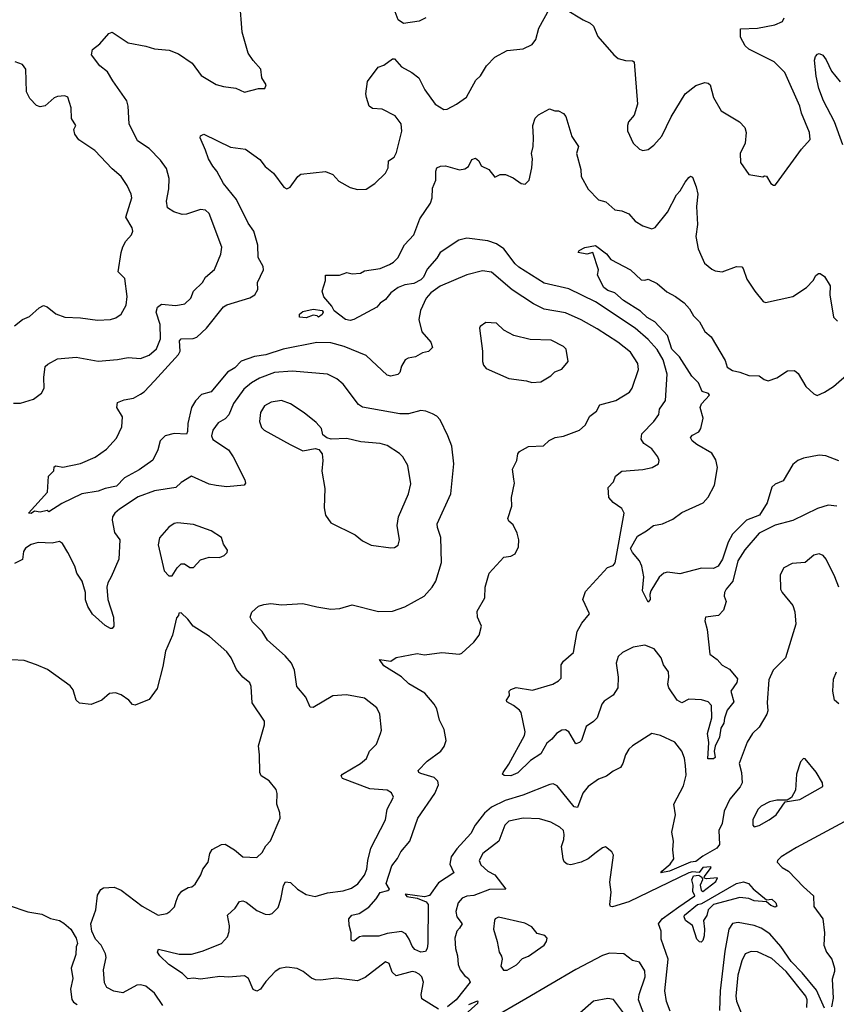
# Model space of a CAD drawing. Extents: x 1493970 to 1595317, y 729910 to 844791.
# Tile 182 of 256: x 1534990 to 1539622, y 800939 to 806525. Entities that reach past the tile are written whole.
import ezdxf

# ---------------------------------------------------------------- set-up
doc = ezdxf.new("R2010")
doc.units = 0

msp = doc.modelspace()

# ---------------------------------------------------------------- linework, layer by layer
at = {"layer": '0CON10XD'}
for points in [[(1534955, 804350), (1534995, 804348.8), (1535068.3, 804371.7), (1535113.9, 804406.1), (1535128.8, 804435), (1535127.1, 804495), (1535135, 804556.7), (1535149.1, 804570.9), (1535205, 804600.8), (1535310.3, 804610.3), (1535435, 804587.1), (1535545, 804596.7), (1535605, 804609.5), (1535675, 804603.8), (1535725, 804622.1), (1535765, 804658.5), (1535789.2, 804715), (1535786.9, 804795), (1535764.6, 804865.4), (1535770.6, 804895), (1535795, 804911.2), (1535876.2, 804903.8), (1535926.7, 804913.3), (1535960, 804945), (1535975.6, 804985), (1536027.5, 805035), (1536044.2, 805065), (1536095, 805107.5), (1536131.5, 805195), (1536135.5, 805235), (1536064.6, 805424.6), (1536043.6, 805443.6), (1536015, 805447.3), (1535935, 805421.8), (1535910.6, 805420.6), (1535863.8, 805435), (1535828.1, 805458.1), (1535822.5, 805495), (1535836.4, 805565), (1535837.9, 805625), (1535821.5, 805681.5), (1535788.4, 805728.4), (1535724, 805794), (1535657.8, 805837.8), (1535610.8, 805935), (1535605.8, 806035), (1535597.1, 806065), (1535517.4, 806177.4), (1535488.3, 806228.3), (1535443.4, 806263.4), (1535397.5, 806325), (1535403.3, 806355), (1535445, 806388.8), (1535495, 806447.5), (1535515, 806453.8), (1535605, 806393.3), (1535705, 806375.6), (1535755, 806359.4), (1535837.7, 806352.3), (1535890.6, 806330.6), (1535967.9, 806277.9), (1536018.9, 806208.9), (1536105, 806157.8), (1536145, 806145.6), (1536215.7, 806135.7), (1536265, 806113.8), (1536345, 806133.8), (1536380, 806135), (1536387.5, 806155), (1536362.5, 806195), (1536358, 806245), (1536313.1, 806293.1), (1536285, 806335.8), (1536252.5, 806455), (1536239.3, 806625)], [(1536990.5, 806020.5), (1536971.2, 806035), (1536957, 806083), (1536953.8, 806105), (1536962.5, 806175), (1537022.5, 806255), (1537055, 806267.5), (1537105, 806302.5), (1537115, 806302.5), (1537155, 806256.7), (1537213.3, 806225), (1537253.3, 806195), (1537287.9, 806127.9), (1537346.2, 806045), (1537395, 806016.2), (1537415, 806018), (1537466.7, 806045), (1537523.3, 806085), (1537577.7, 806182.3), (1537604.1, 806205.9), (1537637, 806263), (1537685, 806312), (1537755, 806350), (1537845, 806360), (1537896.2, 806385), (1537917, 806413), (1537933.7, 806476.3), (1537994.3, 806585.7)], [(1537293.3, 806535), (1537255, 806517.1), (1537166.1, 806503.9), (1537136.7, 806525), (1537114, 806585)], [(1538085, 806584), (1538185, 806524), (1538225, 806506), (1538245, 806488.8), (1538269.1, 806429.1), (1538358.8, 806325), (1538385, 806304.2), (1538425, 806294.2), (1538465, 806292.5), (1538475.5, 806285.5), (1538494.1, 806045.9), (1538475, 805982.5), (1538443.3, 805945), (1538436.7, 805925), (1538437.5, 805895), (1538470, 805825), (1538505, 805790), (1538525, 805783.3), (1538555, 805788.8), (1538587, 805813), (1538632, 805865), (1538685.5, 805974.5), (1538764.3, 806105), (1538825, 806151.4), (1538875, 806167.8), (1538895, 806165.6), (1538905.4, 806155.4), (1538925, 806083.3), (1538967.9, 806007.9), (1539073.3, 805945), (1539102.9, 805912.9), (1539110, 805885), (1539105.6, 805825), (1539076.7, 805765), (1539077.5, 805715), (1539125, 805647.5), (1539205, 805633.3), (1539215, 805640), (1539225, 805637.5), (1539250, 805595), (1539265, 805586.7), (1539275, 805586.7), (1539283.3, 805595), (1539425, 805790), (1539473.3, 805845), (1539470, 805885), (1539423.9, 805993.9), (1539415.5, 806035), (1539328.9, 806225), (1539269.4, 806285), (1539125, 806357.1), (1539105, 806376), (1539077.5, 806425), (1539077.5, 806472.5), (1539175, 806476.4), (1539273.7, 806496.3), (1539315.8, 806515), (1539326.7, 806535)], [(1539659.3, 805815), (1539611.1, 805945), (1539549.6, 806065), (1539522.1, 806135), (1539507.1, 806205), (1539497.5, 806295), (1539503, 806317), (1539515, 806330), (1539525, 806333.8), (1539545, 806323.8), (1539565, 806298), (1539593.9, 806233.9), (1539642.6, 806172.6)], [(1535587, 805057), (1535548.6, 805095), (1535564.4, 805205), (1535575, 805236.7), (1535590.9, 805269.1), (1535624, 805305), (1535630.8, 805325), (1535628, 805345), (1535591.2, 805405), (1535625.5, 805514.5), (1535622.5, 805535), (1535599.2, 805585), (1535565.4, 805635.4), (1535515, 805678.6), (1535415, 805782), (1535325, 805843.3), (1535302.5, 805875), (1535297, 805903), (1535307.5, 805925), (1535283.3, 805965), (1535281.2, 806025), (1535262, 806085), (1535245, 806092.5), (1535205, 806090), (1535185, 806082), (1535135, 806036.7), (1535105, 806030), (1535085, 806037.5), (1535047, 806077), (1535027.5, 806115), (1535024.2, 806245), (1535005, 806270.8), (1534965, 806286.7)], [(1539635, 803306), (1539613.1, 803365), (1539564.2, 803465), (1539548, 803485), (1539525, 803494.2), (1539495, 803488.1), (1539445, 803446.2), (1539370.3, 803439.7), (1539323.3, 803415), (1539303.9, 803376.1), (1539306, 803295), (1539314, 803275), (1539375, 803202.5), (1539387.1, 803165), (1539392, 803095), (1539334, 802905), (1539263.3, 802835), (1539239.5, 802780.5), (1539228.7, 802651.3), (1539232.9, 802605), (1539227.1, 802585), (1539185, 802511.4), (1539147.1, 802475), (1539116.4, 802426.4), (1539070, 802305), (1539084.4, 802254.4), (1539088.1, 802195), (1539077, 802173), (1539017.7, 802102.3), (1538984.7, 802035.3), (1538974.4, 801965), (1538954.5, 801925), (1538960, 801845), (1538944.1, 801825), (1538865, 801779.9), (1538825, 801748.6), (1538795, 801746.1), (1538675, 801694.5), (1538626.7, 801685), (1538631.1, 801695), (1538679.6, 801735), (1538700.5, 801765), (1538693.8, 801815), (1538697.5, 801865), (1538688.5, 801915), (1538708.9, 802015), (1538699.7, 802075), (1538755, 802178), (1538770.1, 802239.9), (1538765.4, 802294.6), (1538761.1, 802335), (1538745.7, 802375), (1538706.6, 802426.6), (1538624.1, 802464.1), (1538575, 802476), (1538465, 802406), (1538445, 802386.2), (1538425.8, 802355), (1538411.5, 802305), (1538397.4, 802282.6), (1538355, 802262.5), (1538317.3, 802232.7), (1538272.6, 802217.4), (1538214.7, 802175.3), (1538183.2, 802136.8), (1538154.3, 802055.7), (1538135, 802058.6), (1538038.3, 802178.3), (1538015, 802190), (1537996.1, 802186.1), (1537844.1, 802125.9), (1537744, 802096), (1537665, 802057.5), (1537625.6, 802024.4), (1537572.9, 801955), (1537548.8, 801908.8), (1537468.5, 801821.5), (1537437.1, 801775), (1537430, 801735), (1537453.1, 801685), (1537365, 801628.6), (1537315, 801555.6), (1537285, 801548.9), (1537176.7, 801565), (1537185, 801550.7), (1537245, 801540.7), (1537295, 801520.3), (1537306, 801506), (1537303.9, 801285), (1537300, 801255), (1537291.3, 801238.7), (1537265, 801234.7), (1537230.3, 801250.3), (1537215, 801268.8), (1537199.5, 801309.5), (1537179.5, 801339.5), (1537155, 801352), (1537075, 801340.3), (1537027.5, 801325), (1536934, 801326), (1536917.7, 801322.3), (1536885, 801297.5), (1536875, 801300), (1536870, 801305), (1536870, 801345), (1536858.3, 801388.3), (1536857.5, 801425), (1536873.8, 801445), (1536914.7, 801455.3), (1536969.3, 801490.7), (1537012.2, 801537.8), (1537035, 801574.3), (1537078, 801585), (1537087.1, 801592.9), (1537068.6, 801625), (1537101.1, 801725), (1537133.5, 801766.5), (1537150.9, 801805), (1537203.2, 801865), (1537247.8, 801995), (1537344.2, 802135), (1537365.8, 802184.2), (1537362, 802205), (1537341.2, 802225), (1537265, 802248.9), (1537253.8, 802255), (1537250.8, 802265), (1537300.6, 802319.4), (1537378, 802375), (1537398.3, 802401.7), (1537408, 802435), (1537397.3, 802497.3), (1537371.2, 802551.2), (1537355.6, 802615), (1537341.4, 802641.4), (1537286.9, 802705), (1537197.6, 802757.6), (1537155, 802797.8), (1537055, 802858.6), (1537030, 802895), (1537094, 802886), (1537125, 802905.8), (1537245, 802930), (1537285, 802921.5), (1537385, 802935.4), (1537485, 802925.8), (1537498.3, 802931.7), (1537565, 802993.3), (1537596.1, 803033.9), (1537609.2, 803085), (1537585.8, 803135), (1537585, 803170), (1537628, 803245), (1537630.8, 803305), (1537652.5, 803385), (1537735, 803476.2), (1537775, 803482.5), (1537800, 803495), (1537818.8, 803535), (1537821.2, 803575), (1537811.7, 803611.7), (1537788.8, 803658.8), (1537765, 803680), (1537758, 803695), (1537782, 803765), (1537780, 803815), (1537795.6, 803895), (1537792, 803918), (1537785.7, 803975), (1537809.2, 804025), (1537815, 804062.5), (1537825, 804076.2), (1537875.8, 804104.2), (1537961.7, 804108.3), (1537992.7, 804137.3), (1538027.5, 804155), (1538075, 804162), (1538165, 804196.2), (1538196.2, 804225), (1538224, 804275), (1538261.2, 804305), (1538279.4, 804340.6), (1538371.2, 804365), (1538448.3, 804411.7), (1538464.4, 804435), (1538500.3, 804539.7), (1538496.5, 804575), (1538455, 804639.4), (1538382.9, 804695), (1538265, 804771.8), (1538175, 804822.9), (1538085, 804861.1), (1537965, 804882.5), (1537903.6, 804913.6), (1537783.1, 804993.1), (1537665, 805091.9), (1537615, 805099.5), (1537525, 805077.5), (1537375, 805013.8), (1537321.9, 804975), (1537295, 804945.7), (1537263.3, 804875), (1537254.5, 804825), (1537271.5, 804755), (1537321.9, 804695), (1537331.4, 804665), (1537308, 804642), (1537274.7, 804635.3), (1537235, 804612.9), (1537192.5, 804605), (1537176.7, 804595), (1537155, 804560), (1537146.4, 804523.6), (1537135, 804512.9), (1537095, 804502.5), (1537075, 804508), (1536955, 804620.8), (1536830.2, 804670.2), (1536755, 804692.7), (1536675, 804694.6), (1536483.6, 804656.4), (1536385, 804624.2), (1536322.5, 804615), (1536245, 804588.7), (1536210.2, 804549.8), (1536168.9, 804525), (1536075, 804414.6), (1536021.8, 804398.2), (1535987.1, 804362.9), (1535965, 804324.2), (1535943.2, 804235), (1535942, 804188), (1535936.3, 804173.7), (1535865, 804178), (1535815, 804164.7), (1535786.7, 804135), (1535772.7, 804085), (1535744.4, 804025.6), (1535668.3, 803971.7), (1535584.4, 803925.6), (1535539.3, 803879.3), (1535474, 803866), (1535435, 803849.8), (1535342.5, 803835), (1535228.8, 803781.2), (1535155, 803733.3), (1535145, 803740), (1535105, 803731.2), (1535073.6, 803736.4), (1535055, 803724), (1535040, 803725), (1535146.7, 803845), (1535153.9, 803936.1), (1535182.5, 803965), (1535185, 803987.5), (1535195, 803993.3), (1535235, 803985.6), (1535335, 804008.2), (1535416.9, 804043.1), (1535482, 804088), (1535538.9, 804151.1), (1535569.3, 804215), (1535572.7, 804272.7), (1535541.4, 804325), (1535545, 804353.3), (1535582.1, 804367.9), (1535635, 804378.6), (1535675, 804400.8), (1535695, 804412.9), (1535754.3, 804475.7), (1535890.4, 804625), (1535900.4, 804645), (1535897.1, 804702.9), (1535904.7, 804715.3), (1535972.9, 804717.1), (1535995, 804723.9), (1536048.5, 804775), (1536145, 804895.6), (1536165, 804907.5), (1536295, 804946.2), (1536323.3, 804965), (1536340, 804995), (1536338.9, 805035), (1536372.2, 805105), (1536371.1, 805125), (1536343.1, 805175), (1536340, 805245), (1536317.8, 805325), (1536285, 805370), (1536220, 805505), (1536145.7, 805595), (1536108, 805665), (1536085, 805693.3), (1536061.4, 805735), (1536044.5, 805784.5), (1536012.5, 805855), (1536015, 805866.2), (1536035, 805875.8), (1536185, 805802.5), (1536271.3, 805791.3), (1536352.1, 805732.1), (1536382.9, 805692.9), (1536429.4, 805655), (1536488.8, 805575), (1536505, 805566.2), (1536523.3, 805575), (1536566.7, 805635), (1536585, 805648), (1536725, 805663.3), (1536765, 805646.2), (1536799.3, 805609.3), (1536865, 805573.3), (1536905, 805561.2), (1536955, 805564.2), (1537005, 805596.2), (1537065.5, 805654.5), (1537080, 805685), (1537082.5, 805725), (1537113.8, 805745), (1537127.6, 805772.4), (1537157.9, 805892.1), (1537154, 805935), (1537119.3, 805979.3), (1537045, 806017.5), (1536990.5, 806020.5)], [(1539625, 803765.8), (1539575, 803771.4), (1539515, 803751.4), (1539375, 803684.4), (1539275, 803656.5), (1539185, 803612.5), (1539102.7, 803517.3), (1539063.9, 803455), (1539035, 803338.8), (1538997.1, 803295), (1538987.1, 803275), (1538985.8, 803255), (1538997.1, 803225), (1538982, 803175), (1538954.3, 803145.7), (1538880, 803135), (1538876.2, 803115), (1538890, 803065), (1538904, 802925), (1538946.2, 802896.2), (1538975, 802862.9), (1539015, 802840.5), (1539062.1, 802785), (1539058.2, 802765), (1539023.1, 802715), (1539040, 802655), (1539002.5, 802607.5), (1538987.6, 802562.4), (1538983.5, 802535), (1538966.8, 802505), (1538958.5, 802455), (1538935.4, 802404.6), (1538929.6, 802375), (1538935, 802340), (1538925, 802331.1), (1538892.2, 802332.2), (1538898, 802425), (1538891.4, 802475), (1538915.8, 802565), (1538912.9, 802635), (1538895, 802655.5), (1538857.3, 802667.3), (1538785, 802670), (1538745, 802649.2), (1538718.2, 802665), (1538672.5, 802735), (1538666.8, 802755), (1538672.3, 802795), (1538669.2, 802825), (1538642.1, 802865), (1538628, 802905), (1538587.8, 802955), (1538535.9, 802975.9), (1538470, 802965), (1538409.5, 802935), (1538385, 802913.3), (1538372.8, 802875), (1538383.5, 802795), (1538382.7, 802735), (1538355, 802693.1), (1538305, 802659.5), (1538291.7, 802641.7), (1538264.5, 802565), (1538245, 802543.1), (1538202.5, 802515), (1538176.2, 802435), (1538165, 802423.8), (1538145, 802416.7), (1538104.6, 802484.6), (1538085, 802495.5), (1538065, 802494.5), (1538035, 802475.5), (1538007.3, 802442.7), (1537979.1, 802420.9), (1537945, 802360.9), (1537887.6, 802322.4), (1537815, 802252.5), (1537775, 802234.5), (1537737.7, 802237.7), (1537727.5, 802245), (1537732, 802255), (1537765, 802300.8), (1537853.5, 802465), (1537857.3, 802485), (1537834.2, 802595), (1537825, 802608.8), (1537790, 802635), (1537753.3, 802655), (1537751.2, 802665), (1537768.3, 802691.7), (1537766.2, 802715), (1537775, 802726), (1537805.6, 802735.6), (1537898.9, 802721.1), (1538014.6, 802755.4), (1538046.3, 802773.7), (1538060.3, 802789.7), (1538060.5, 802865), (1538074.4, 802885), (1538130.9, 802935), (1538151.8, 803055), (1538178.8, 803101.2), (1538222, 803155), (1538183.8, 803235), (1538198.8, 803281.2), (1538323.4, 803416.6), (1538355, 803428.8), (1538367, 803443), (1538417.8, 803725), (1538405, 803752), (1538355.5, 803785.5), (1538331.2, 803815), (1538328.3, 803871.7), (1538357, 803903), (1538370, 803935), (1538405, 803964.3), (1538525, 803972.9), (1538577.5, 803985), (1538613.3, 804005), (1538616.4, 804023.6), (1538608.8, 804045), (1538575, 804090), (1538530.1, 804120.1), (1538515.6, 804144.4), (1538519.1, 804175), (1538585.8, 804245), (1538614.2, 804285), (1538618.1, 804315), (1538651.9, 804365), (1538661.8, 804515), (1538638.8, 804595), (1538605, 804654.5), (1538555, 804710), (1538480, 804775), (1538255, 804924.6), (1538105, 804998.2), (1537965, 805030.9), (1537821.3, 805121.3), (1537799.5, 805139.5), (1537735, 805225.3), (1537695, 805254.2), (1537645, 805271.2), (1537525, 805284.7), (1537480.6, 805275), (1537375.5, 805205), (1537355, 805171.2), (1537301.2, 805108.8), (1537279.8, 805065), (1537265, 805048.4), (1537225, 805029), (1537175, 805020.5), (1537135.6, 805005), (1537094.4, 804975), (1537065, 804937.5), (1537035, 804917.5), (1537015, 804893.3), (1536885.7, 804825), (1536865, 804819.2), (1536837.1, 804825), (1536772.9, 804872.9), (1536760, 804900), (1536715, 804953.3), (1536706.2, 804985), (1536723.8, 805045), (1536724.3, 805075.7), (1536803.6, 805076.4), (1536845, 805090), (1536875, 805084), (1536923.3, 805086.7), (1536945, 805101.2), (1537035, 805113.4), (1537086.8, 805136.8), (1537110.1, 805149.9), (1537135, 805174.5), (1537171.6, 805248.4), (1537225, 805304.3), (1537260, 805395), (1537320, 805485), (1537328.8, 805515), (1537330.5, 805569.5), (1537350, 805615), (1537349.2, 805665), (1537356.1, 805683.9), (1537375.9, 805694.1), (1537404.2, 805695.8), (1537485, 805672.5), (1537515, 805678), (1537535, 805692), (1537555, 805732.5), (1537575, 805738.9), (1537594.3, 805725), (1537606.4, 805696.4), (1537650, 805675), (1537685, 805632), (1537715, 805646), (1537745, 805647.5), (1537787.8, 805627.8), (1537835, 805595.7), (1537857.3, 805592.7), (1537878.6, 805615), (1537894.4, 805685), (1537897.5, 805735), (1537892, 805765), (1537902.9, 805805), (1537904.4, 805855), (1537900, 805925), (1537913.9, 805966.1), (1537932.5, 805985), (1537995, 806018.8), (1538025, 806007.5), (1538045, 806007.5), (1538073.6, 805993.6), (1538086.7, 805976.7), (1538122.1, 805862.1), (1538160, 805805), (1538147.5, 805765), (1538172.5, 805675), (1538174.4, 805635), (1538215, 805564), (1538272.6, 805502.6), (1538315, 805490.8), (1538365, 805445.5), (1538405, 805440), (1538444, 805424), (1538481.5, 805381.5), (1538525, 805356.2), (1538575, 805338.6), (1538594.4, 805345.6), (1538665, 805434), (1538715, 805532), (1538736, 805554), (1538765, 805603.8), (1538785, 805630), (1538795, 805636.7), (1538805, 805632.5), (1538827.2, 805577.2), (1538836.4, 805535), (1538829.5, 805465), (1538833.7, 805363.7), (1538825.6, 805294.4), (1538837.5, 805225), (1538858.3, 805178.3), (1538874.3, 805144.3), (1538915, 805108.8), (1538935, 805100), (1538975, 805093.8), (1539055, 805124), (1539085, 805123.3), (1539094, 805114), (1539115, 805053.3), (1539158.8, 804985), (1539206, 804926), (1539220.5, 804920.5), (1539375, 804954), (1539453.4, 805006.6), (1539490, 805045), (1539506.1, 805073.9), (1539520, 805085), (1539530, 805085), (1539555, 805067.5), (1539587.1, 805015), (1539584.3, 804964.3), (1539605, 804837.5), (1539627.5, 804815)], [(1539635, 804022.5), (1539561.3, 804051.3), (1539525, 804053.6), (1539435, 804037.9), (1539404, 804025), (1539375, 804001.9), (1539320.4, 803909.6), (1539275, 803889.6), (1539256.7, 803873.3), (1539229.2, 803785), (1539186.4, 803715), (1539111.9, 803685), (1539033.2, 803606.8), (1539008.5, 803561.5), (1538976.7, 803465), (1538951.2, 803425), (1538925, 803411.9), (1538856.6, 803413.4), (1538735, 803381), (1538665, 803390.9), (1538644, 803386), (1538617.3, 803362.7), (1538570, 803285), (1538564.2, 803265), (1538566.5, 803235), (1538555, 803220), (1538521.9, 803285), (1538529.6, 803365), (1538519.2, 803425), (1538505.3, 803455.3), (1538465, 803502.5), (1538454.7, 803525), (1538493.8, 803595), (1538545.3, 803624.7), (1538585, 803656.2), (1538635, 803664.4), (1538695, 803691.4), (1538745, 803730), (1538866, 803785), (1538894.4, 803815.6), (1538930, 803885), (1538947.5, 803985), (1538938.9, 804028.9), (1538915.5, 804065), (1538831.1, 804115), (1538804.2, 804135), (1538794.2, 804155), (1538805, 804167.5), (1538842.7, 804187.3), (1538853.8, 804205), (1538867.2, 804265), (1538848.9, 804325), (1538857.8, 804345), (1538902, 804395), (1538896.2, 804405), (1538861.1, 804415), (1538840, 804465), (1538802.9, 804502.9), (1538732.1, 804612.1), (1538687.9, 804655), (1538663.2, 804733.2), (1538591.4, 804811.4), (1538547.9, 804835), (1538511.3, 804871.3), (1538415, 804931.2), (1538365.8, 804975.7), (1538325, 804989.5), (1538303.1, 805005), (1538267.5, 805075), (1538272.5, 805105), (1538240, 805205), (1538205.7, 805194.3), (1538157.5, 805205), (1538163.8, 805215), (1538195, 805232.5), (1538255, 805243.8), (1538317.4, 805197.4), (1538342.5, 805165), (1538455, 805106.7), (1538515, 805050), (1538535, 805046.7), (1538555, 805052.5), (1538605, 805029.2), (1538660.8, 804980.8), (1538710, 804955), (1538758.3, 804918.3), (1538788, 804885), (1538812, 804845), (1538845, 804810.8), (1538876.5, 804756.5), (1538911.9, 804725), (1538990.8, 804590.8), (1539003.3, 804553.3), (1539033.3, 804535), (1539075, 804526.2), (1539125, 804505.6), (1539185, 804503.8), (1539213, 804483), (1539235, 804475.8), (1539285, 804494.2), (1539345, 804533.5), (1539385, 804534.3), (1539405, 804518), (1539448.1, 804445), (1539495, 804402.2), (1539513.7, 804393.7), (1539555, 804411.5), (1539606, 804444), (1539695, 804522.5)], [(1534961.1, 804788.9), (1535005, 804824.2), (1535045, 804840.8), (1535099.7, 804890.3), (1535125, 804904.2), (1535145, 804896.9), (1535195.4, 804855.4), (1535245, 804836.9), (1535335, 804833.5), (1535431.1, 804821.1), (1535505, 804824.3), (1535535.5, 804834.5), (1535565, 804854.2), (1535592.9, 804905), (1535600, 804955), (1535587, 805057)], [(1536615, 804832.7), (1536577.5, 804837.5), (1536577.1, 804855), (1536595, 804869.4), (1536655, 804883.5), (1536705, 804875.3), (1536710.4, 804865), (1536705, 804852.9), (1536685, 804837.5), (1536677.5, 804845), (1536655, 804849.2), (1536615, 804832.7)], [(1537895, 804466), (1537945, 804470), (1538002.5, 804505), (1538025, 804527.5), (1538065, 804543.3), (1538101.2, 804585), (1538088.8, 804655), (1538075, 804671.2), (1538005, 804707.1), (1537885, 804710), (1537793, 804733), (1537735, 804763.8), (1537694.1, 804804.1), (1537633.6, 804806.4), (1537602.5, 804785), (1537597.5, 804775), (1537615.7, 804645), (1537614.2, 804585), (1537620, 804565), (1537635, 804545.8), (1537765, 804488.9), (1537865, 804476.9), (1537895, 804466)], [(1537365, 800911.5), (1537270.9, 800970.9), (1537266.5, 800995), (1537280, 801065), (1537270, 801095), (1537255, 801110.9), (1537235, 801122.1), (1537215, 801124.5), (1537125, 801100.6), (1537102.3, 801122.3), (1537085, 801170), (1537065, 801180), (1536948.9, 801091.1), (1536905, 801072.2), (1536785, 801087.3), (1536695.7, 801075.7), (1536668.3, 801078.3), (1536645, 801086.9), (1536597.5, 801125), (1536563.3, 801143.3), (1536505, 801149.3), (1536465, 801142.3), (1536438.6, 801125), (1536385, 801068.1), (1536355.4, 801024.6), (1536334.3, 801014.3), (1536313.6, 801023.6), (1536288.1, 801085), (1536265, 801100.9), (1536175, 801093.8), (1536125, 801097.3), (1536015, 801082.5), (1535975, 801087.5), (1535943.5, 801083.5), (1535913.8, 801113.8), (1535835.6, 801165), (1535784.2, 801215), (1535772, 801235), (1535777.5, 801252.5), (1535895, 801224.4), (1535964.5, 801224.5), (1536025, 801240.9), (1536135.3, 801284.7), (1536167.8, 801322.2), (1536178.3, 801351.7), (1536179.5, 801385), (1536169.2, 801445), (1536211.4, 801485), (1536236.7, 801523.3), (1536255, 801525.5), (1536275, 801518.2), (1536335, 801471.1), (1536381.4, 801451.4), (1536405, 801448.9), (1536421.2, 801455), (1536455, 801487.5), (1536471.8, 801535), (1536486, 801614), (1536496.5, 801633.5), (1536525, 801629.5), (1536565, 801592.1), (1536615, 801562.5), (1536665, 801551.1), (1536735, 801572.1), (1536825, 801583.5), (1536871.9, 801598.1), (1536907.9, 801622.1), (1536945, 801671.4), (1536959.6, 801705), (1536963.9, 801755), (1536981.5, 801825), (1537064.3, 801985), (1537074.5, 802045.5), (1537110, 802115), (1537098.3, 802138.3), (1537075, 802154.2), (1536975, 802161.8), (1536820.2, 802220.2), (1536814, 802235), (1536820, 802245), (1536922.5, 802305), (1536956.2, 802333.8), (1536974.6, 802375.4), (1537014, 802415), (1537036.2, 802475), (1537041.2, 802495), (1537032.2, 802585), (1537015, 802622), (1536945, 802676.7), (1536844.3, 802694.3), (1536765, 802689.4), (1536655, 802622.9), (1536636.7, 802625), (1536612.1, 802682.1), (1536562.3, 802742.3), (1536548, 802835), (1536530.8, 802875), (1536495.4, 802915.4), (1536395.8, 803005), (1536364.3, 803055), (1536309.7, 803109.7), (1536296.2, 803135), (1536305.8, 803164.2), (1536345, 803198), (1536375, 803207.1), (1536415, 803212.5), (1536475, 803205.7), (1536595, 803213.1), (1536674.4, 803194.4), (1536755, 803180), (1536805, 803184.3), (1536875, 803205.7), (1537025, 803168.1), (1537105, 803169.2), (1537175, 803194.2), (1537284, 803255), (1537330, 803305), (1537349.6, 803340.4), (1537382.9, 803445), (1537378.3, 803588.3), (1537359.2, 803645), (1537358.6, 803665), (1537435.6, 803834.4), (1537451.9, 804005), (1537440.8, 804105), (1537417.5, 804165), (1537374.3, 804254.3), (1537355, 804276.7), (1537331.7, 804288.3), (1537294.2, 804304.2), (1537265, 804307.1), (1537195, 804289.4), (1537145, 804289.5), (1536935, 804326.2), (1536912.2, 804342.2), (1536825, 804458.1), (1536787.9, 804487.9), (1536735, 804513.5), (1536535, 804531.1), (1536435, 804523.8), (1536349.4, 804490.6), (1536304.7, 804465.3), (1536260.8, 804429.2), (1536202.1, 804347.9), (1536176, 804284), (1536155, 804260.8), (1536115, 804238.8), (1536085, 804196.2), (1536077.1, 804165), (1536084.3, 804144.3), (1536174, 804085), (1536200.8, 804045), (1536266, 803915), (1536270, 803895), (1536262.5, 803885), (1536165, 803875.8), (1536105, 803881.9), (1536065, 803890.6), (1535965, 803936.2), (1535905, 803898.6), (1535875, 803870.5), (1535755, 803852.9), (1535662.4, 803817.6), (1535555, 803748.5), (1535529.4, 803725), (1535516.9, 803705), (1535514.5, 803685), (1535527.3, 803615), (1535556.9, 803575), (1535551.5, 803465), (1535509.5, 803365), (1535488.8, 803331.2), (1535483.8, 803305), (1535490.5, 803235), (1535522, 803135), (1535524, 803085), (1535515, 803071.2), (1535505, 803071.2), (1535475, 803088), (1535439.5, 803119.5), (1535403.2, 803153.2), (1535376.6, 803196.6), (1535363.6, 803233.6), (1535363.3, 803275), (1535345, 803338.8), (1535314.6, 803384.6), (1535301.9, 803425), (1535263.2, 803503.2), (1535233, 803553), (1535215, 803564.2), (1535174.5, 803555.5), (1535095, 803558.8), (1535055, 803547.3), (1535023.5, 803526.5), (1535011.9, 803508.1), (1535005, 803461.9), (1534960.3, 803439.7)], [(1537095, 803528.8), (1537115, 803531.2), (1537135.8, 803544.2), (1537144, 803575), (1537130.6, 803655), (1537138.5, 803705), (1537194.6, 803835.4), (1537208.3, 803891.7), (1537191.4, 803995), (1537162.5, 804045), (1537144.5, 804064.5), (1537075, 804109.1), (1537035, 804121.5), (1536925, 804129.4), (1536845, 804148.9), (1536756.1, 804146.1), (1536732.3, 804152.3), (1536709.3, 804169.3), (1536702.5, 804205), (1536670.5, 804240.5), (1536603.3, 804295), (1536526.6, 804346.6), (1536475, 804364.3), (1536415.9, 804355.9), (1536378, 804335), (1536355, 804297.5), (1536349.4, 804245), (1536362.1, 804212.1), (1536375.5, 804195.5), (1536524.3, 804114.3), (1536595, 804080), (1536665, 804093.3), (1536686.1, 804086.1), (1536705, 804062.5), (1536710, 804025), (1536704.4, 803964.4), (1536720, 803865), (1536716, 803755), (1536723.8, 803715), (1536755, 803670), (1536892.7, 803602.7), (1536935, 803568.8), (1536984.2, 803544.2), (1537095, 803528.8)], [(1535855, 803370), (1535882.5, 803415), (1535905, 803437.5), (1535925, 803437.5), (1535955, 803417.5), (1535975, 803417.5), (1536015, 803460), (1536063.9, 803476.1), (1536123.6, 803473.6), (1536150, 803485), (1536167, 803503), (1536167.5, 803515), (1536145, 803550), (1536135, 803587.5), (1536075.6, 803625.6), (1535975, 803661.4), (1535885, 803671.2), (1535865, 803666.2), (1535835, 803646.7), (1535782, 803585), (1535775.8, 803545), (1535808.3, 803398.3), (1535835, 803370), (1535855, 803370)], [(1535802.2, 800932.2), (1535755, 801002.5), (1535705, 801042.2), (1535675, 801050.6), (1535655, 801047.1), (1535575, 801004), (1535524.3, 801014.3), (1535484.1, 801034.1), (1535471.7, 801061.7), (1535466, 801135), (1535480, 801205), (1535476.7, 801225), (1535452.5, 801275), (1535418.8, 801308.8), (1535398, 801355), (1535393.8, 801395), (1535421.1, 801475), (1535431.9, 801558.1), (1535449.7, 801590.3), (1535465, 801600), (1535525, 801603.8), (1535565.9, 801585.9), (1535685, 801496.2), (1535775, 801445.7), (1535825, 801454.4), (1535842, 801465), (1535866.9, 801493.1), (1535878, 801525), (1535888, 801555), (1535908.8, 801581.2), (1535945, 801601.2), (1535966.7, 801605), (1535985, 801621.2), (1536016.8, 801673.2), (1536028, 801705), (1536059.2, 801745), (1536067.5, 801795), (1536081.7, 801818.3), (1536135, 801845.8), (1536155, 801848), (1536208.8, 801815), (1536255, 801776), (1536335, 801772), (1536365, 801800), (1536385, 801837.5), (1536413.2, 801866.8), (1536466.7, 801995), (1536466.2, 802025), (1536447.5, 802075), (1536450, 802135), (1536445, 802157.5), (1536405, 802207.5), (1536360, 802235), (1536351.2, 802255), (1536350.8, 802355), (1536344, 802405), (1536379.2, 802525), (1536377.5, 802545), (1536309.2, 802649.2), (1536302, 802742), (1536295, 802763.8), (1536255, 802795.6), (1536218.9, 802838.9), (1536190, 802905), (1536165, 802939.2), (1536066, 803025), (1535974.2, 803084.2), (1535942.5, 803125), (1535905, 803160), (1535891.7, 803158.3), (1535890, 803145), (1535878.3, 803131.7), (1535855.7, 803034.3), (1535817.7, 802942.3), (1535802.5, 802855), (1535769.1, 802730.9), (1535725, 802667.5), (1535645, 802636), (1535629.5, 802639.5), (1535608.8, 802665), (1535565, 802695.8), (1535533.2, 802706.8), (1535498.3, 802701.7), (1535455.5, 802664.5), (1535395, 802639.2), (1535328.3, 802648.3), (1535309.2, 802665), (1535293.2, 802723.2), (1535276.5, 802746.5), (1535148.2, 802838.2), (1535085, 802864.4), (1535015, 802889.2), (1534945, 802892.9)], [(1539635, 802643.8), (1539612.3, 802665), (1539602.1, 802715), (1539605.4, 802784.6), (1539622.5, 802825)], [(1539155, 801946.7), (1539185, 801953.6), (1539241.5, 801985), (1539280.5, 802015), (1539331.7, 802088.3), (1539415, 802100.5), (1539544.5, 802175), (1539543.1, 802195), (1539507, 802257), (1539445, 802332.5), (1539435, 802333.3), (1539418.8, 802315), (1539396.2, 802245), (1539390, 802155), (1539366.7, 802113.3), (1539343, 802097), (1539285, 802096.7), (1539242, 802088), (1539195, 802064.2), (1539176.3, 802043.7), (1539148, 801985), (1539148.8, 801955), (1539155, 801946.7)], [(1538679.4, 800899.4), (1538659.1, 800955), (1538649.4, 801015), (1538667.6, 801195), (1538628.6, 801308.6), (1538627.5, 801355), (1538613.6, 801395), (1538634, 801425), (1538728, 801492), (1538818.5, 801555), (1538808.4, 801578.4), (1538810, 801615), (1538802.1, 801645), (1538812, 801668), (1538842, 801672), (1538859.7, 801659.7), (1538862.5, 801645), (1538848.9, 801615), (1538855, 801586.2), (1538865, 801579.6), (1538938.8, 801635), (1538947, 801657), (1538885, 801651.2), (1538872.5, 801655), (1538873.3, 801665), (1538912.5, 801715), (1538910, 801720), (1538865, 801715.6), (1538843, 801687), (1538805, 801690), (1538785.8, 801685), (1538445, 801521), (1538351.5, 801491.5), (1538341.2, 801495), (1538337.5, 801505), (1538344.4, 801575), (1538337, 801633), (1538357.5, 801785), (1538347.5, 801805), (1538311.7, 801831.7), (1538295, 801827.5), (1538259.7, 801800.3), (1538213.8, 801765), (1538174.4, 801745.6), (1538115, 801730.8), (1538095, 801734), (1538078.3, 801748.3), (1538071.4, 801765), (1538063.5, 801835), (1538076.7, 801873.3), (1538077.8, 801902.2), (1538073.6, 801925), (1538053.3, 801945), (1538001.9, 801971.9), (1537938, 801992), (1537845, 801995.9), (1537765, 801979.1), (1537740.9, 801955), (1537708.2, 801865), (1537617.5, 801795), (1537595.6, 801755), (1537605, 801730), (1537645, 801695.5), (1537685, 801673.5), (1537746.9, 801593.1), (1537655, 801591.3), (1537565, 801556.4), (1537525, 801553.2), (1537498.8, 801541.2), (1537477.3, 801515), (1537463.6, 801465), (1537468.8, 801435), (1537498.8, 801395), (1537485, 801370.4), (1537470, 801355), (1537458.5, 801315), (1537460.9, 801255), (1537473.6, 801215), (1537476.2, 801165), (1537488.2, 801135), (1537512.9, 801102.9), (1537535.7, 801085), (1537544.2, 801065), (1537464.8, 800965), (1537416.5, 800925)], [(1539715, 802000.4), (1539395, 801828.4), (1539308.8, 801775), (1539288.1, 801755), (1539287.1, 801745), (1539314.4, 801715), (1539350, 801695), (1539435.3, 801605.3), (1539491.9, 801555), (1539493.9, 801495), (1539544.6, 801425), (1539554.6, 801345), (1539550, 801275), (1539565.6, 801235), (1539595.5, 801195), (1539611.4, 801145), (1539611.9, 801125), (1539597.8, 801082.2), (1539604.3, 800975), (1539593.8, 800925)], [(1538855, 801292), (1538845, 801294), (1538829.6, 801309.6), (1538805, 801386.7), (1538765.7, 801415), (1538758.5, 801435), (1538761.2, 801445), (1538835, 801504.7), (1538858.2, 801511.8), (1539055, 801624.7), (1539094.4, 801634.4), (1539123.3, 801625), (1539149.2, 801595), (1539225, 801532.5), (1539255, 801535.4), (1539279.3, 801515), (1539284.4, 801495.6), (1539275, 801490), (1539250.1, 801500.1), (1539225, 801521.2), (1539155, 801525.5), (1539125, 801540), (1539075, 801545.4), (1538924.2, 801505.8), (1538895.6, 801475), (1538886.6, 801443.4), (1538868.8, 801415), (1538874.6, 801365), (1538871.9, 801328.1), (1538865, 801301.2), (1538855, 801292)], [(1534925, 801502.2), (1535035, 801464.4), (1535115, 801451.4), (1535165, 801425.8), (1535215, 801414.2), (1535240.3, 801400.3), (1535280, 801365), (1535310, 801315), (1535317.5, 801285), (1535310, 801265), (1535308, 801222), (1535281.9, 801145), (1535291.1, 801085), (1535278, 801025), (1535285.9, 800965.9), (1535295, 800951.2), (1535315, 800938.8)], [(1537755, 801132.2), (1537807, 801163), (1537841.7, 801198.3), (1537875, 801212.2), (1537965, 801274.6), (1537978.1, 801295), (1537982, 801315), (1537969.1, 801329.1), (1537925, 801340), (1537895, 801378.8), (1537855, 801400), (1537705, 801433.3), (1537687.5, 801425), (1537682.5, 801415), (1537676.7, 801365), (1537698.8, 801295), (1537708.8, 801235), (1537722.7, 801212.7), (1537725.8, 801195), (1537718, 801155), (1537733.6, 801133.6), (1537755, 801132.2)], [(1539555, 800916.7), (1539510, 801020), (1539428.1, 801118.1), (1539365, 801182.7), (1539307.7, 801267.7), (1539245, 801338.2), (1539195, 801370.6), (1539156, 801386), (1539065, 801402.8), (1539033.2, 801396.8), (1539012, 801365), (1538989, 801241), (1538962.8, 801015), (1538959.5, 800905)], [(1538541.9, 800855), (1538499.3, 800965), (1538503.4, 800995), (1538536.6, 801095), (1538535, 801130), (1538505, 801178.1), (1538465, 801187.5), (1538416.2, 801226.2), (1538335, 801230), (1538295, 801216.9), (1538143.7, 801136.3), (1537859.8, 800970.2), (1537657.4, 800852.6)], [(1539455, 800921.2), (1539456.6, 800965), (1539448.3, 800985), (1539336.4, 801125), (1539255, 801200), (1539175, 801237.8), (1539138.6, 801238.6), (1539105, 801225.8), (1539085, 801186.2), (1539062.4, 801105), (1539051.6, 800985), (1539056.4, 800956.4), (1539103.8, 800833.8)], [(1537497.5, 800865), (1537587.5, 800945), (1537590, 800955), (1537585, 800956.7), (1537535, 800936.4)], [(1538415, 800890.6), (1538357.2, 800967.2), (1538325, 800973.1), (1538245, 800957.1), (1538151.2, 800875)]]:
    msp.add_lwpolyline(points, dxfattribs=at)

doc.saveas('drawing.dxf')
